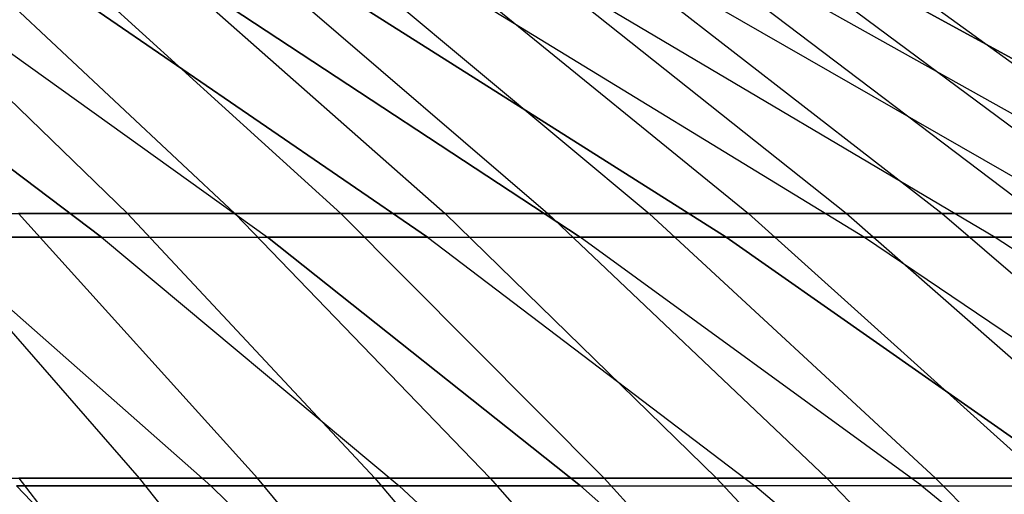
# Model space of a CAD drawing. Extents: x -125 to 125, y -143 to 0.
# Tile 202 of 241: x 15.06 to 19.73, y -31.63 to -29.37. Entities that reach past the tile are written whole.
import ezdxf

# ---------------------------------------------------------------- set-up
doc = ezdxf.new("R2010")
doc.units = 0
doc.header["$LTSCALE"] = 25.4
doc.layers.get('0').update_dxf_attribs({"linetype": 'CONTINUOUS'})

# ---------------------------------------------------------------- blocks, each defined once
blk = doc.blocks.new('NL2500026672_STL')
at = {"color": 0}
for p, q in [((14.3736, -29.1279, 22.4604), (15.5744, -30.2918, 24.3366)), ((14.3736, -29.1279, 22.4604), (15.5744, -30.2918, 24.3366)), ((14.844, -29.1279, -22.1523), (16.084, -30.2918, -24.0028)), ((14.844, -29.1279, -22.1523), (16.084, -30.2918, -24.0028)), ((15.3077, -29.1279, 21.8344), (16.5865, -30.2918, 23.6584)), ((15.3077, -29.1279, 21.8344), (16.5865, -30.2918, 23.6584)), ((15.7646, -29.1279, -21.5069), (17.0816, -30.2918, -23.3035)), ((15.7646, -29.1279, -21.5069), (17.0816, -30.2918, -23.3035)), ((16.2146, -29.1279, 21.1697), (17.5691, -30.2918, 22.9381)), ((16.2146, -29.1279, 21.1697), (17.5691, -30.2918, 22.9381)), ((16.6573, -29.1279, -20.8232), (18.0488, -30.2918, -22.5626)), ((16.6573, -29.1279, -20.8232), (18.0488, -30.2918, -22.5626)), ((17.0926, -29.1279, 20.4673), (18.5204, -30.2918, 22.1771)), ((17.0926, -29.1279, 20.4673), (18.5204, -30.2918, 22.1771)), ((18.9839, -30.2918, -21.7817), (17.5203, -29.1279, -20.1024)), ((18.9839, -30.2918, -21.7817), (17.5203, -29.1279, -20.1024)), ((17.9402, -29.1279, 19.7286), (19.4389, -30.2918, 21.3766)), ((17.9402, -29.1279, 19.7286), (19.4389, -30.2918, 21.3766)), ((18.3522, -29.1279, -19.346), (19.8852, -30.2918, -20.9621)), ((18.3522, -29.1279, -19.346), (19.8852, -30.2918, -20.9621)), ((18.756, -29.1279, 18.9548), (20.3228, -30.2918, 20.5382)), ((18.756, -29.1279, 18.9548), (20.3228, -30.2918, 20.5382)), ((20.7513, -30.2918, -20.1051), (19.1514, -29.1279, -18.5551)), ((20.7513, -30.2918, -20.1051), (19.1514, -29.1279, -18.5551)), ((14.0082, -29.3158, -16.6943), (15.4513, -30.4036, -18.4141)), ((14.0082, -29.3158, -16.6943), (15.4513, -30.4036, -18.4141)), ((15.4513, -30.4036, 18.4141), (14.0082, -29.3158, 16.6943)), ((15.4513, -30.4036, 18.4141), (14.0082, -29.3158, 16.6943)), ((14.7231, -29.3158, -16.0674), (16.2398, -30.4036, -17.7226)), ((14.7231, -29.3158, -16.0674), (16.2398, -30.4036, -17.7226)), ((14.7231, -29.3158, 16.0674), (16.2398, -30.4036, 17.7226)), ((14.7231, -29.3158, 16.0674), (16.2398, -30.4036, 17.7226)), ((15.4099, -29.3158, -15.4099), (16.9974, -30.4036, -16.9974)), ((16.9974, -30.4036, 16.9974), (15.4099, -29.3158, 15.4099)), ((16.9974, -30.4036, 16.9974), (15.4099, -29.3158, 15.4099)), ((15.4099, -29.3158, -15.4099), (16.9974, -30.4036, -16.9974)), ((16.0674, -29.3158, -14.7231), (17.7226, -30.4036, -16.2398)), ((17.7226, -30.4036, 16.2398), (16.0674, -29.3158, 14.7231)), ((17.7226, -30.4036, 16.2398), (16.0674, -29.3158, 14.7231)), ((16.0674, -29.3158, -14.7231), (17.7226, -30.4036, -16.2398)), ((18.4141, -30.4036, -15.4513), (16.6943, -29.3158, -14.0082)), ((18.4141, -30.4036, -15.4513), (16.6943, -29.3158, -14.0082)), ((16.6943, -29.3158, 14.0082), (18.4141, -30.4036, 15.4513)), ((16.6943, -29.3158, 14.0082), (18.4141, -30.4036, 15.4513)), ((17.2895, -29.3158, -13.2667), (19.0706, -30.4036, -14.6334)), ((17.2895, -29.3158, -13.2667), (19.0706, -30.4036, -14.6334)), ((17.2895, -29.3158, 13.2667), (19.0706, -30.4036, 14.6334)), ((17.2895, -29.3158, 13.2667), (19.0706, -30.4036, 14.6334)), ((17.8517, -29.3158, -12.4999), (19.6907, -30.4036, -13.7876)), ((17.8517, -29.3158, -12.4999), (19.6907, -30.4036, -13.7876)), ((17.8517, -29.3158, 12.4999), (19.6907, -30.4036, 13.7876)), ((17.8517, -29.3158, 12.4999), (19.6907, -30.4036, 13.7876)), ((18.38, -29.3158, -11.7093), (20.2734, -30.4036, -12.9156)), ((18.38, -29.3158, -11.7093), (20.2734, -30.4036, -12.9156)), ((18.38, -29.3158, 11.7093), (20.2734, -30.4036, 12.9156)), ((18.38, -29.3158, 11.7093), (20.2734, -30.4036, 12.9156)), ((18.8732, -29.3158, -10.8965), (20.8174, -30.4036, -12.019)), ((18.8732, -29.3158, 10.8965), (20.8174, -30.4036, 12.019)), ((18.8732, -29.3158, 10.8965), (20.8174, -30.4036, 12.019)), ((18.8732, -29.3158, -10.8965), (20.8174, -30.4036, -12.019)), ((19.3306, -29.3158, -10.0629), (21.3219, -30.4036, -11.0995)), ((21.3219, -30.4036, 11.0995), (19.3306, -29.3158, 10.0629)), ((21.3219, -30.4036, 11.0995), (19.3306, -29.3158, 10.0629)), ((19.3306, -29.3158, -10.0629), (21.3219, -30.4036, -11.0995)), ((14.5346, -30.2918, 24.9715), (15.5744, -30.2918, 24.3366)), ((14.5346, -30.2918, 24.9715), (15.5744, -30.2918, 24.3366)), ((14.5346, -30.2918, 24.9715), (15.6296, -31.548, 26.8529)), ((14.5346, -30.2918, 24.9715), (15.6296, -31.548, 26.8529)), ((16.084, -30.2918, -24.0028), (15.0578, -30.2918, -24.6595)), ((16.084, -30.2918, -24.0028), (15.0578, -30.2918, -24.6595)), ((16.1923, -31.548, -26.5174), (15.0578, -30.2918, -24.6595)), ((16.1923, -31.548, -26.5174), (15.0578, -30.2918, -24.6595)), ((15.5744, -30.2918, 24.3366), (16.5865, -30.2918, 23.6584)), ((15.5744, -30.2918, 24.3366), (16.5865, -30.2918, 23.6584)), ((15.5744, -30.2918, 24.3366), (16.7477, -31.548, 26.1702)), ((15.5744, -30.2918, 24.3366), (16.7477, -31.548, 26.1702)), ((16.084, -30.2918, -24.0028), (17.2958, -31.548, -25.8112)), ((17.0816, -30.2918, -23.3035), (16.084, -30.2918, -24.0028)), ((17.0816, -30.2918, -23.3035), (16.084, -30.2918, -24.0028)), ((16.084, -30.2918, -24.0028), (17.2958, -31.548, -25.8112)), ((16.5865, -30.2918, 23.6584), (17.5691, -30.2918, 22.9381)), ((16.5865, -30.2918, 23.6584), (17.5691, -30.2918, 22.9381)), ((16.5865, -30.2918, 23.6584), (17.8361, -31.548, 25.4409)), ((16.5865, -30.2918, 23.6584), (17.8361, -31.548, 25.4409)), ((17.0816, -30.2918, -23.3035), (18.3685, -31.548, -25.0592)), ((18.0488, -30.2918, -22.5626), (17.0816, -30.2918, -23.3035)), ((18.0488, -30.2918, -22.5626), (17.0816, -30.2918, -23.3035)), ((17.0816, -30.2918, -23.3035), (18.3685, -31.548, -25.0592)), ((17.5691, -30.2918, 22.9381), (18.5204, -30.2918, 22.1771)), ((17.5691, -30.2918, 22.9381), (18.5204, -30.2918, 22.1771)), ((17.5691, -30.2918, 22.9381), (18.8927, -31.548, 24.6663)), ((17.5691, -30.2918, 22.9381), (18.8927, -31.548, 24.6663)), ((18.0488, -30.2918, -22.5626), (19.4086, -31.548, -24.2625)), ((18.9839, -30.2918, -21.7817), (18.0488, -30.2918, -22.5626)), ((18.9839, -30.2918, -21.7817), (18.0488, -30.2918, -22.5626)), ((18.0488, -30.2918, -22.5626), (19.4086, -31.548, -24.2625)), ((18.5204, -30.2918, 22.1771), (19.4389, -30.2918, 21.3766)), ((18.5204, -30.2918, 22.1771), (19.4389, -30.2918, 21.3766)), ((18.5204, -30.2918, 22.1771), (19.9158, -31.548, 23.848)), ((18.5204, -30.2918, 22.1771), (19.9158, -31.548, 23.848)), ((19.8852, -30.2918, -20.9621), (18.9839, -30.2918, -21.7817)), ((19.8852, -30.2918, -20.9621), (18.9839, -30.2918, -21.7817)), ((20.4142, -31.548, -23.4228), (18.9839, -30.2918, -21.7817)), ((20.4142, -31.548, -23.4228), (18.9839, -30.2918, -21.7817)), ((19.4389, -30.2918, 21.3766), (20.3228, -30.2918, 20.5382)), ((19.4389, -30.2918, 21.3766), (20.3228, -30.2918, 20.5382)), ((19.4389, -30.2918, 21.3766), (20.9034, -31.548, 22.9872)), ((19.4389, -30.2918, 21.3766), (20.9034, -31.548, 22.9872)), ((14.6334, -30.4036, -19.0706), (15.4513, -30.4036, -18.4141)), ((14.6334, -30.4036, -19.0706), (15.9708, -31.5853, -20.8136)), ((14.6334, -30.4036, -19.0706), (15.9708, -31.5853, -20.8136)), ((14.6334, -30.4036, -19.0706), (15.4513, -30.4036, -18.4141)), ((15.4513, -30.4036, 18.4141), (14.6334, -30.4036, 19.0706)), ((14.6334, -30.4036, 19.0706), (15.9708, -31.5853, 20.8136)), ((15.4513, -30.4036, 18.4141), (14.6334, -30.4036, 19.0706)), ((14.6334, -30.4036, 19.0706), (15.9708, -31.5853, 20.8136)), ((15.4513, -30.4036, -18.4141), (16.2398, -30.4036, -17.7226)), ((15.4513, -30.4036, -18.4141), (16.8635, -31.5853, -20.0971)), ((15.4513, -30.4036, -18.4141), (16.8635, -31.5853, -20.0971)), ((15.4513, -30.4036, -18.4141), (16.2398, -30.4036, -17.7226)), ((15.4513, -30.4036, 18.4141), (16.2398, -30.4036, 17.7226)), ((15.4513, -30.4036, 18.4141), (16.8635, -31.5853, 20.0971)), ((15.4513, -30.4036, 18.4141), (16.2398, -30.4036, 17.7226)), ((15.4513, -30.4036, 18.4141), (16.8635, -31.5853, 20.0971)), ((16.2398, -30.4036, -17.7226), (16.9974, -30.4036, -16.9974)), ((16.2398, -30.4036, -17.7226), (17.7241, -31.5853, -19.3424)), ((16.9974, -30.4036, 16.9974), (16.2398, -30.4036, 17.7226)), ((17.7241, -31.5853, 19.3424), (16.2398, -30.4036, 17.7226)), ((16.9974, -30.4036, 16.9974), (16.2398, -30.4036, 17.7226)), ((17.7241, -31.5853, 19.3424), (16.2398, -30.4036, 17.7226)), ((16.2398, -30.4036, -17.7226), (17.7241, -31.5853, -19.3424)), ((16.2398, -30.4036, -17.7226), (16.9974, -30.4036, -16.9974)), ((16.9974, -30.4036, -16.9974), (17.7226, -30.4036, -16.2398)), ((16.9974, -30.4036, -16.9974), (18.5509, -31.5853, -18.5509)), ((16.9974, -30.4036, 16.9974), (17.7226, -30.4036, 16.2398)), ((16.9974, -30.4036, 16.9974), (18.5509, -31.5853, 18.5509)), ((16.9974, -30.4036, 16.9974), (18.5509, -31.5853, 18.5509)), ((16.9974, -30.4036, 16.9974), (17.7226, -30.4036, 16.2398)), ((16.9974, -30.4036, -16.9974), (17.7226, -30.4036, -16.2398)), ((16.9974, -30.4036, -16.9974), (18.5509, -31.5853, -18.5509)), ((19.3424, -31.5853, -17.7241), (17.7226, -30.4036, -16.2398)), ((19.3424, -31.5853, -17.7241), (17.7226, -30.4036, -16.2398)), ((18.4141, -30.4036, -15.4513), (17.7226, -30.4036, -16.2398)), ((18.4141, -30.4036, -15.4513), (17.7226, -30.4036, -16.2398)), ((19.3424, -31.5853, 17.7241), (17.7226, -30.4036, 16.2398)), ((17.7226, -30.4036, 16.2398), (18.4141, -30.4036, 15.4513)), ((17.7226, -30.4036, 16.2398), (18.4141, -30.4036, 15.4513)), ((19.3424, -31.5853, 17.7241), (17.7226, -30.4036, 16.2398)), ((18.4141, -30.4036, -15.4513), (20.0971, -31.5853, -16.8635)), ((18.4141, -30.4036, -15.4513), (19.0706, -30.4036, -14.6334)), ((18.4141, -30.4036, -15.4513), (20.0971, -31.5853, -16.8635)), ((18.4141, -30.4036, -15.4513), (19.0706, -30.4036, -14.6334)), ((20.0971, -31.5853, 16.8635), (18.4141, -30.4036, 15.4513)), ((19.0706, -30.4036, 14.6334), (18.4141, -30.4036, 15.4513)), ((20.0971, -31.5853, 16.8635), (18.4141, -30.4036, 15.4513)), ((19.0706, -30.4036, 14.6334), (18.4141, -30.4036, 15.4513)), ((19.0706, -30.4036, -14.6334), (19.6907, -30.4036, -13.7876)), ((19.0706, -30.4036, -14.6334), (20.8136, -31.5853, -15.9708)), ((19.0706, -30.4036, -14.6334), (20.8136, -31.5853, -15.9708)), ((19.0706, -30.4036, -14.6334), (19.6907, -30.4036, -13.7876)), ((19.6907, -30.4036, 13.7876), (19.0706, -30.4036, 14.6334)), ((19.0706, -30.4036, 14.6334), (20.8136, -31.5853, 15.9708)), ((19.0706, -30.4036, 14.6334), (20.8136, -31.5853, 15.9708)), ((19.6907, -30.4036, 13.7876), (19.0706, -30.4036, 14.6334)), ((19.6907, -30.4036, -13.7876), (20.2734, -30.4036, -12.9156)), ((19.6907, -30.4036, -13.7876), (21.4904, -31.5853, -15.0477)), ((19.6907, -30.4036, -13.7876), (21.4904, -31.5853, -15.0477)), ((19.6907, -30.4036, -13.7876), (20.2734, -30.4036, -12.9156)), ((20.2734, -30.4036, 12.9156), (19.6907, -30.4036, 13.7876)), ((19.6907, -30.4036, 13.7876), (21.4904, -31.5853, 15.0477)), ((20.2734, -30.4036, 12.9156), (19.6907, -30.4036, 13.7876)), ((19.6907, -30.4036, 13.7876), (21.4904, -31.5853, 15.0477)), ((14.4837, -31.548, 27.4879), (15.6296, -31.548, 26.8529)), ((14.4837, -31.548, 27.4879), (15.6296, -31.548, 26.8529)), ((15.06, -31.548, -27.1765), (16.0887, -32.8942, -29.0328)), ((16.1923, -31.548, -26.5174), (15.06, -31.548, -27.1765)), ((16.1923, -31.548, -26.5174), (15.06, -31.548, -27.1765)), ((15.06, -31.548, -27.1765), (16.0887, -32.8942, -29.0328)), ((15.6296, -31.548, 26.8529), (16.7477, -31.548, 26.1702)), ((15.6296, -31.548, 26.8529), (16.7477, -31.548, 26.1702)), ((15.6296, -31.548, 26.8529), (16.6972, -32.8942, 28.6872)), ((15.6296, -31.548, 26.8529), (16.6972, -32.8942, 28.6872)), ((17.2958, -31.548, -25.8112), (16.1923, -31.548, -26.5174)), ((17.2958, -31.548, -25.8112), (16.1923, -31.548, -26.5174)), ((17.2983, -32.8942, -28.3288), (16.1923, -31.548, -26.5174)), ((17.2983, -32.8942, -28.3288), (16.1923, -31.548, -26.5174)), ((16.7477, -31.548, 26.1702), (17.8361, -31.548, 25.4409)), ((16.7477, -31.548, 26.1702), (17.8361, -31.548, 25.4409)), ((16.7477, -31.548, 26.1702), (17.8917, -32.8942, 27.9578)), ((16.7477, -31.548, 26.1702), (17.8917, -32.8942, 27.9578)), ((17.2958, -31.548, -25.8112), (18.4772, -32.8942, -27.5744)), ((18.3685, -31.548, -25.0592), (17.2958, -31.548, -25.8112)), ((18.3685, -31.548, -25.0592), (17.2958, -31.548, -25.8112)), ((17.2958, -31.548, -25.8112), (18.4772, -32.8942, -27.5744)), ((17.8361, -31.548, 25.4409), (18.8927, -31.548, 24.6663)), ((17.8361, -31.548, 25.4409), (18.8927, -31.548, 24.6663)), ((17.8361, -31.548, 25.4409), (19.0544, -32.8942, 27.1787)), ((17.8361, -31.548, 25.4409), (19.0544, -32.8942, 27.1787)), ((18.3685, -31.548, -25.0592), (19.6232, -32.8942, -26.7709)), ((19.4086, -31.548, -24.2625), (18.3685, -31.548, -25.0592)), ((19.4086, -31.548, -24.2625), (18.3685, -31.548, -25.0592)), ((18.3685, -31.548, -25.0592), (19.6232, -32.8942, -26.7709)), ((18.8927, -31.548, 24.6663), (19.9158, -31.548, 23.848)), ((18.8927, -31.548, 24.6663), (19.9158, -31.548, 23.848)), ((18.8927, -31.548, 24.6663), (20.1833, -32.8942, 26.3512)), ((18.8927, -31.548, 24.6663), (20.1833, -32.8942, 26.3512)), ((19.4086, -31.548, -24.2625), (20.7343, -32.8942, -25.9199)), ((20.4142, -31.548, -23.4228), (19.4086, -31.548, -24.2625)), ((20.4142, -31.548, -23.4228), (19.4086, -31.548, -24.2625)), ((19.4086, -31.548, -24.2625), (20.7343, -32.8942, -25.9199)), ((15.0477, -31.5853, -21.4904), (15.9708, -31.5853, -20.8136)), ((15.0477, -31.5853, -21.4904), (16.2781, -32.8588, -23.2475)), ((15.0477, -31.5853, -21.4904), (16.2781, -32.8588, -23.2475)), ((15.0477, -31.5853, -21.4904), (15.9708, -31.5853, -20.8136)), ((16.2781, -32.8588, 23.2475), (15.0477, -31.5853, 21.4904)), ((15.9708, -31.5853, 20.8136), (15.0477, -31.5853, 21.4904)), ((16.2781, -32.8588, 23.2475), (15.0477, -31.5853, 21.4904)), ((15.9708, -31.5853, 20.8136), (15.0477, -31.5853, 21.4904)), ((15.9708, -31.5853, -20.8136), (16.8635, -31.5853, -20.0971)), ((15.9708, -31.5853, -20.8136), (17.2767, -32.8588, -22.5154)), ((15.9708, -31.5853, -20.8136), (17.2767, -32.8588, -22.5154)), ((15.9708, -31.5853, -20.8136), (16.8635, -31.5853, -20.0971)), ((16.8635, -31.5853, 20.0971), (15.9708, -31.5853, 20.8136)), ((15.9708, -31.5853, 20.8136), (17.2767, -32.8588, 22.5154)), ((15.9708, -31.5853, 20.8136), (17.2767, -32.8588, 22.5154)), ((16.8635, -31.5853, 20.0971), (15.9708, -31.5853, 20.8136)), ((16.8635, -31.5853, -20.0971), (17.7241, -31.5853, -19.3424)), ((16.8635, -31.5853, -20.0971), (18.2423, -32.8588, -21.7403)), ((17.7241, -31.5853, 19.3424), (16.8635, -31.5853, 20.0971)), ((16.8635, -31.5853, 20.0971), (18.2423, -32.8588, 21.7403)), ((17.7241, -31.5853, 19.3424), (16.8635, -31.5853, 20.0971)), ((16.8635, -31.5853, -20.0971), (18.2423, -32.8588, -21.7403)), ((16.8635, -31.5853, -20.0971), (17.7241, -31.5853, -19.3424)), ((16.8635, -31.5853, 20.0971), (18.2423, -32.8588, 21.7403)), ((17.7241, -31.5853, -19.3424), (18.5509, -31.5853, -18.5509)), ((17.7241, -31.5853, -19.3424), (19.1733, -32.8588, -20.9239)), ((17.7241, -31.5853, 19.3424), (18.5509, -31.5853, 18.5509)), ((17.7241, -31.5853, 19.3424), (19.1733, -32.8588, 20.9239)), ((17.7241, -31.5853, 19.3424), (18.5509, -31.5853, 18.5509)), ((17.7241, -31.5853, 19.3424), (19.1733, -32.8588, 20.9239)), ((17.7241, -31.5853, -19.3424), (18.5509, -31.5853, -18.5509)), ((17.7241, -31.5853, -19.3424), (19.1733, -32.8588, -20.9239)), ((20.0677, -32.8588, -20.0677), (18.5509, -31.5853, -18.5509)), ((20.0677, -32.8588, -20.0677), (18.5509, -31.5853, -18.5509)), ((19.3424, -31.5853, -17.7241), (18.5509, -31.5853, -18.5509)), ((19.3424, -31.5853, -17.7241), (18.5509, -31.5853, -18.5509)), ((19.3424, -31.5853, 17.7241), (18.5509, -31.5853, 18.5509)), ((20.0677, -32.8588, 20.0677), (18.5509, -31.5853, 18.5509)), ((19.3424, -31.5853, 17.7241), (18.5509, -31.5853, 18.5509)), ((20.0677, -32.8588, 20.0677), (18.5509, -31.5853, 18.5509)), ((19.3424, -31.5853, -17.7241), (20.9239, -32.8588, -19.1733)), ((19.3424, -31.5853, -17.7241), (20.0971, -31.5853, -16.8635)), ((19.3424, -31.5853, -17.7241), (20.9239, -32.8588, -19.1733)), ((19.3424, -31.5853, -17.7241), (20.0971, -31.5853, -16.8635)), ((19.3424, -31.5853, 17.7241), (20.0971, -31.5853, 16.8635)), ((19.3424, -31.5853, 17.7241), (20.9239, -32.8588, 19.1733)), ((19.3424, -31.5853, 17.7241), (20.9239, -32.8588, 19.1733)), ((19.3424, -31.5853, 17.7241), (20.0971, -31.5853, 16.8635))]:
    blk.add_line(p, q, dxfattribs=at)

msp = doc.modelspace()

# ---------------------------------------------------------------- block references
at = {"color": 253}
msp.add_blockref('NL2500026672_STL', (0, 0), dxfattribs=at)

doc.saveas('drawing.dxf')
